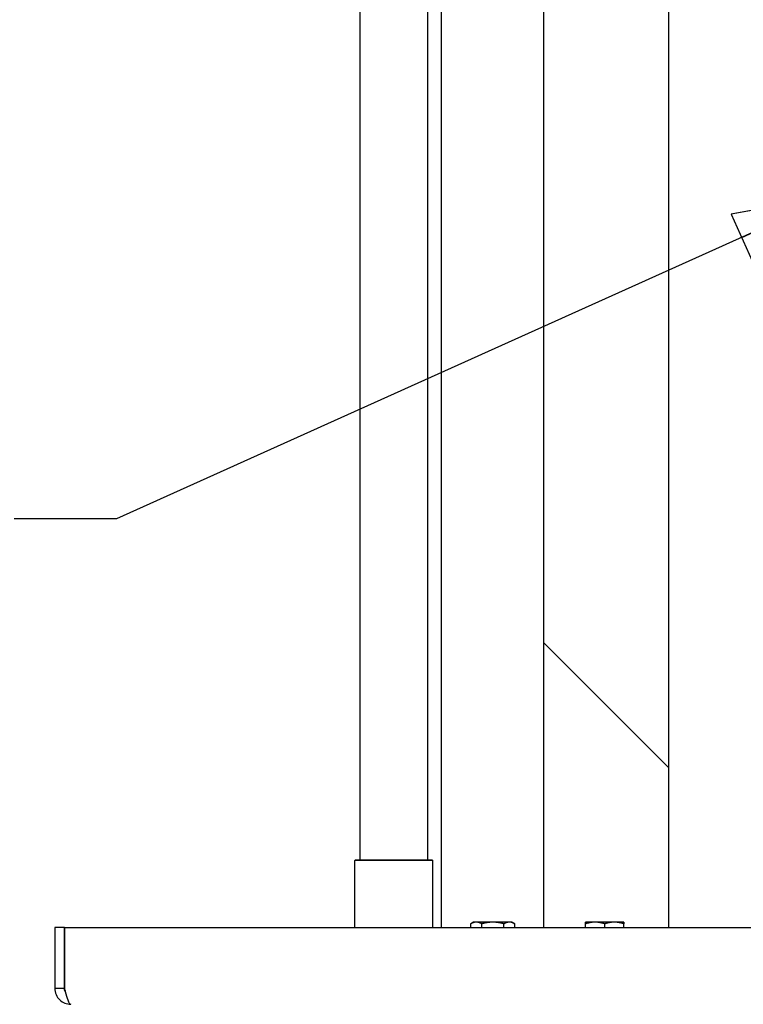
# Paper-space layout 'SHEET_1' of a CAD drawing. Header units: inches. Extents: x 4 to 540, y 12 to 340.
# Tile 4 of 118: x 37 to 51, y 114 to 133. Entities that reach past the tile are written whole.
import ezdxf

# ---------------------------------------------------------------- set-up
doc = ezdxf.new("R2010")
doc.units = ezdxf.units.IN
doc.header["$LTSCALE"] = 16
doc.header["$MEASUREMENT"] = 0
doc.layers.get('0').update_dxf_attribs({"lineweight": 25})
doc.layers.add('DIMEN', color=7, linetype='Continuous', lineweight=25)
doc.styles.get("Standard").update_dxf_attribs({"font": 'arial.ttf'})
doc.dimstyles.new('DEFAULT-ANSI$7', dxfattribs={"dimscale": 16, "dimtxt": 0.125, "dimasz": 0.125, "dimexe": 0.125, "dimexo": 0.0625, "dimgap": 0.031496, "dimtad": 0, "dimtih": 1, "dimtoh": 1, "dimrnd": 1e-08, "dimzin": 4, "dimdsep": 46, "dimtxsty": 'Standard', "dimblk": 'Filled-1', "dimcen": 0.09, "dimdle": 0.393701, "dimclrd": 256, "dimclre": 256, "dimclrt": 256, "dimadec": 0, "dimazin": 1, "dimtfac": 1.504, "dimtofl": 0, "dimtmove": 0, "dimatfit": 3, "dimldrblk": 'Filled-1', "dimfxl": 1, "dimtolj": 1, "dimtzin": 4, "dimlwd": 25, "dimlwe": 25, "dimarcsym": 0})

# ---------------------------------------------------------------- blocks, each defined once
blk = doc.blocks.new('Filled-1')
at = {"color": 0}
for p, q in [((0, 0), (-1, 0.25)), ((-1, 0.25), (-1, -0.25)), ((-1, 0), (0, 0)), ((-1, -0.25), (0, 0))]:
    blk.add_line(p, q, dxfattribs=at)
at = {"color": 0, "flags": 128}
blk.add_lwpolyline([(-1, -0.25), (0, 0), (-1, 0.25), (-1, -0.25)], dxfattribs=at)
at = {"color": 0}
blk.add_solid([(-1, -0.25), (0, 0), (-1, 0.25), (-1, -0.25)], dxfattribs=at)

psp = doc.layouts.new('SHEET_1')

# ---------------------------------------------------------------- linework, layer by layer
for p, q in [((49.653, 115.389), (49.653, 156.951)), ((45.215, 115.389), (45.215, 156.701)), ((47.215, 115.389), (47.215, 156.701)), ((43.618, 134.744), (43.618, 116.713)), ((44.938, 134.744), (44.938, 116.713)), ((47.215, 120.951), (49.653, 118.514)), ((43.53, 116.713), (43.515, 116.698)), ((45.04, 116.698), (43.515, 116.698)), ((43.515, 115.389), (43.515, 116.698)), ((43.53, 116.713), (45.025, 116.713)), ((45.025, 116.713), (45.04, 116.698)), ((45.04, 115.389), (45.04, 116.698)), ((45.84, 115.494), (45.782, 115.461)), ((45.89, 115.494), (45.84, 115.494)), ((46.215, 115.494), (45.89, 115.494)), ((46.54, 115.494), (46.215, 115.494)), ((46.59, 115.494), (46.54, 115.494)), ((46.59, 115.494), (46.648, 115.461)), ((48.215, 115.494), (48.028, 115.494)), ((48.59, 115.494), (48.215, 115.494)), ((48.778, 115.494), (48.59, 115.494)), ((37.84, 115.389), (37.653, 115.389)), ((37.653, 115.389), (37.653, 114.201)), ((37.84, 114.201), (37.84, 115.389)), ((37.841, 115.389), (37.841, 114.201)), ((37.841, 115.389), (130.465, 115.389)), ((45.782, 115.389), (45.782, 115.461)), ((45.999, 115.389), (45.999, 115.461)), ((46.432, 115.389), (46.432, 115.461)), ((46.648, 115.389), (46.648, 115.461)), ((48.028, 115.389), (48.028, 115.461)), ((48.403, 115.389), (48.403, 115.461)), ((48.778, 115.389), (48.778, 115.461)), ((37.653, 114.201), (37.84, 114.201))]:
    psp.add_line(p, q)
for points in [[(45.89, 115.494), (45.84, 115.494), (45.782, 115.461)], [(45.999, 115.461), (45.941, 115.494), (45.89, 115.494)], [(46.215, 115.494), (46.115, 115.494), (45.999, 115.461)], [(46.432, 115.461), (46.316, 115.494), (46.215, 115.494)], [(46.54, 115.494), (46.49, 115.494), (46.432, 115.461)], [(46.648, 115.461), (46.59, 115.494), (46.54, 115.494)], [(48.028, 115.461), (48.028, 115.494), (48.028, 115.494)], [(48.215, 115.494), (48.128, 115.494), (48.028, 115.461)], [(48.403, 115.461), (48.302, 115.494), (48.215, 115.494)], [(48.59, 115.494), (48.503, 115.494), (48.403, 115.461)], [(48.778, 115.461), (48.677, 115.494), (48.59, 115.494)], [(48.778, 115.494), (48.778, 115.494), (48.778, 115.461)]]:
    psp.add_rational_spline(points, [1, 1.0379548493, 1], degree=2)
for points, knots in [([(37.653, 114.201), (37.653, 114.117), (37.688, 114.034), (37.749, 113.976), (37.806, 113.921), (37.885, 113.889), (37.965, 113.889)], [-1, -1, -1, -1, -0.4877015, -0.4877015, -0.4877015, 0, 0, 0, 0]), ([(37.857, 114.139), (37.873, 114.077), (37.889, 114.019), (37.905, 113.976), (37.925, 113.921), (37.945, 113.889), (37.965, 113.889)], [-0.8725123, -0.8725123, -0.8725123, -0.8725123, -0.4877015, -0.4877015, -0.4877015, 0, 0, 0, 0])]:
    psp.add_open_spline(points, degree=3, knots=knots)
for points in [[(37.857, 114.139), (37.846, 114.158), (37.84, 114.179), (37.84, 114.201)], [(37.841, 114.201), (37.846, 114.18), (37.852, 114.159), (37.857, 114.139)]]:
    psp.add_open_spline(points, degree=3)

# ---------------------------------------------------------------- leaders
at = {"layer": 'DIMEN', "linetype": 'Continuous', "lineweight": 25, "annotation_type": 0, "has_hookline": 1, "hookline_direction": 1}
for points, text_width in [([(52.903, 129.701), (38.861, 123.377), (36.861, 123.377)], 18.06), ([(68.921, 127.699), (65.354, 99.685), (63.354, 99.685)], 18.003)]:
    psp.add_leader(points, dimstyle='DEFAULT-ANSI$7', override={"dimtad": 0}, dxfattribs=dict(at, text_width=text_width))

doc.saveas('drawing.dxf')
